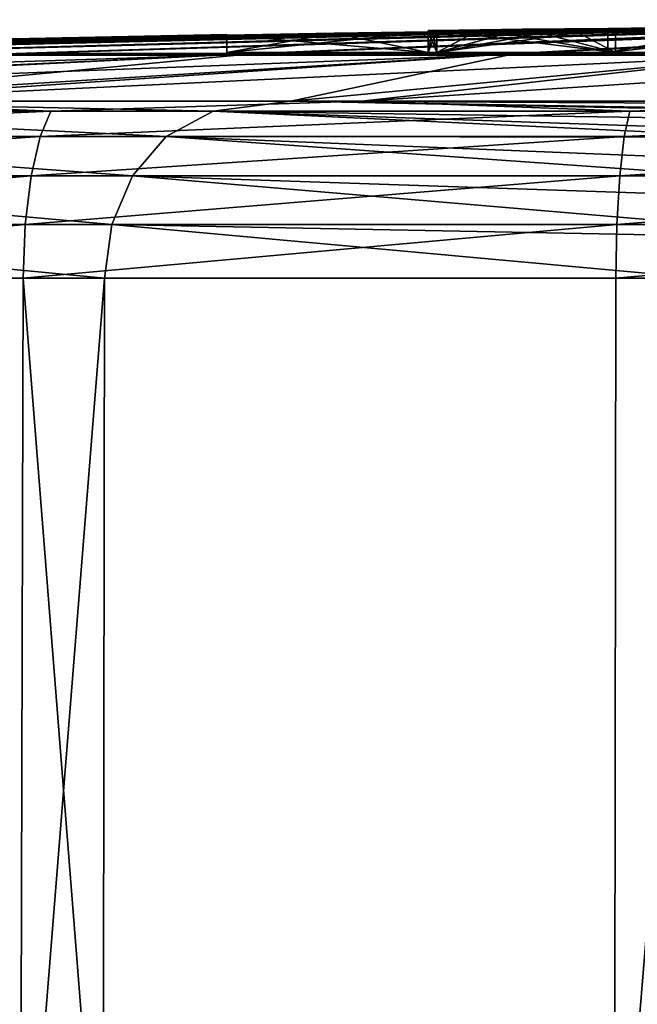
# Model space of a CAD drawing. Header units: millimetres. Extents: x -23 to 23, y -1 to 161.
# Tile 62 of 68: x -6.74 to -3.28, y 155.12 to 160.63. Entities that reach past the tile are written whole.
import ezdxf

# ---------------------------------------------------------------- set-up
doc = ezdxf.new("R2010")
doc.units = ezdxf.units.MM
doc.header["$LTSCALE"] = 79.788429
for name, color, linetype in [('65', 7, 'CONTINUOUS'), ('70', 7, 'CONTINUOUS'), ('71', 7, 'CONTINUOUS'), ('72', 7, 'CONTINUOUS'), ('73', 7, 'CONTINUOUS'), ('81', 7, 'CONTINUOUS'), ('82', 7, 'CONTINUOUS'), ('83', 7, 'CONTINUOUS'), ('84', 7, 'CONTINUOUS'), ('85', 7, 'CONTINUOUS'), ('86', 7, 'CONTINUOUS'), ('87', 7, 'CONTINUOUS'), ('88', 7, 'CONTINUOUS'), ('89', 7, 'CONTINUOUS'), ('90', 7, 'CONTINUOUS'), ('91', 7, 'CONTINUOUS')]:
    doc.layers.add(name, color=color, linetype=linetype)

msp = doc.modelspace()

# ---------------------------------------------------------------- linework, layer by layer
at = {"layer": '65', "color": 7, "linetype": 'CONTINUOUS'}
for points in [[(-9.8834, 159.1856, -20.5161), (-6.7159, 159.1856, -21.7684), (-6.8272, 117.8517, -22.1115), (-9.8834, 159.1856, -20.5161)], [(-6.2591, 159.1856, 21.605), (-9.4523, 159.1856, 20.4197), (-9.5662, 117.8517, 20.7643), (-6.2591, 159.1856, 21.605)], [(-6.3179, 117.8517, 21.9634), (-6.2591, 159.1856, 21.605), (-9.5662, 117.8517, 20.7643), (-6.3179, 117.8517, 21.9634)], [(-6.8272, 117.8517, -22.1115), (-6.7159, 159.1856, -21.7684), (-3.4527, 117.8517, -22.8876), (-6.8272, 117.8517, -22.1115)], [(-6.7159, 159.1856, -21.7684), (-3.3964, 159.1856, -22.5313), (-3.4527, 117.8517, -22.8876), (-6.7159, 159.1856, -21.7684)], [(-2.9243, 159.1856, 22.2978), (-6.2591, 159.1856, 21.605), (-6.3179, 117.8517, 21.9634), (-2.9243, 159.1856, 22.2978)], [(-2.9243, 159.1856, 22.2978), (-6.3179, 117.8517, 21.9634), (-2.9254, 138.59, 22.479), (-2.9243, 159.1856, 22.2978)], [(-3.3964, 159.1856, -22.5313), (0, 159.1856, -22.7875), (-3.4527, 117.8517, -22.8876), (-3.3964, 159.1856, -22.5313)], [(-3.4527, 117.8517, -22.8876), (0, 159.1856, -22.7875), (0, 117.8517, -23.1482), (-3.4527, 117.8517, -22.8876)]]:
    msp.add_3dface(points, dxfattribs=at)
at = {"layer": '70', "color": 7, "linetype": 'CONTINUOUS'}
for points in [[(-8.9507, 160.4426, 5.9525), (-7.9412, 160.4426, 7.2183), (-2.0627, 160.6037, 1.5999), (-8.9507, 160.4426, 5.9525)], [(-2.6618, 160.5951, 1.5999), (-8.9507, 160.4426, 5.9525), (-2.0627, 160.6037, 1.5999), (-2.6618, 160.5951, 1.5999)], [(-3.4412, 160.5828, 1.5999), (-8.9507, 160.4426, 5.9525), (-2.6618, 160.5951, 1.5999), (-3.4412, 160.5828, 1.5999)], [(-6.7543, 160.4426, 8.3196), (-1.6328, 160.6092, 1.5999), (-7.9412, 160.4426, 7.2183), (-6.7543, 160.4426, 8.3196)], [(-7.9412, 160.4426, 7.2183), (-1.6328, 160.6092, 1.5999), (-2.0627, 160.6037, 1.5999), (-7.9412, 160.4426, 7.2183)], [(-1.3187, 160.6128, 1.5999), (-1.6328, 160.6092, 1.5999), (-6.7543, 160.4426, 8.3196), (-1.3187, 160.6128, 1.5999)], [(-5.4165, 160.4426, 9.2317), (-1.3187, 160.6128, 1.5999), (-6.7543, 160.4426, 8.3196), (-5.4165, 160.4426, 9.2317)], [(-0.7451, 160.6178, 1.5999), (-1.0274, 160.6156, 1.5999), (-5.4165, 160.4426, 9.2317), (-0.7451, 160.6178, 1.5999)], [(-3.9578, 160.4426, 9.9342), (-0.7451, 160.6178, 1.5999), (-5.4165, 160.4426, 9.2317), (-3.9578, 160.4426, 9.9342)], [(-1.0274, 160.6156, 1.5999), (-1.3187, 160.6128, 1.5999), (-5.4165, 160.4426, 9.2317), (-1.0274, 160.6156, 1.5999)], [(-0.4626, 160.6194, 1.5999), (-0.7451, 160.6178, 1.5999), (-3.9578, 160.4426, 9.9342), (-0.4626, 160.6194, 1.5999)], [(-2.4106, 160.4426, 10.4114), (-0.4626, 160.6194, 1.5999), (-3.9578, 160.4426, 9.9342), (-2.4106, 160.4426, 10.4114)], [(-10.8331, 160.4426, -0.15), (-10.7121, 160.4426, 1.4646), (-5.5747, 160.5506, -0.15), (-10.8331, 160.4426, -0.15)], [(-5.5747, 160.5506, -0.15), (-10.7121, 160.4426, 1.4646), (-5.5747, 160.5503, 0.2898), (-5.5747, 160.5506, -0.15)], [(-5.5747, 160.5503, 0.2898), (-10.7121, 160.4426, 1.4646), (-5.5747, 160.5493, 0.7284), (-5.5747, 160.5503, 0.2898)], [(-10.7121, 160.4426, 1.4646), (-10.3518, 160.4426, 3.0431), (-5.5747, 160.5493, 0.7284), (-10.7121, 160.4426, 1.4646)], [(-5.5747, 160.5493, 0.7284), (-10.3518, 160.4426, 3.0431), (-5.5747, 160.5454, 1.5999), (-5.5747, 160.5493, 0.7284)], [(-10.3518, 160.4426, 3.0431), (-9.7602, 160.4426, 4.5503), (-5.5747, 160.5454, 1.5999), (-10.3518, 160.4426, 3.0431)], [(-9.7602, 160.4426, 4.5503), (-8.9507, 160.4426, 5.9525), (-3.4412, 160.5828, 1.5999), (-9.7602, 160.4426, 4.5503)], [(-4.4477, 160.5657, 1.5999), (-9.7602, 160.4426, 4.5503), (-3.4412, 160.5828, 1.5999), (-4.4477, 160.5657, 1.5999)], [(-4.9723, 160.5564, 1.5999), (-9.7602, 160.4426, 4.5503), (-4.4477, 160.5657, 1.5999), (-4.9723, 160.5564, 1.5999)], [(-5.5747, 160.5454, 1.5999), (-9.7602, 160.4426, 4.5503), (-4.9723, 160.5564, 1.5999), (-5.5747, 160.5454, 1.5999)], [(-3.682, 160.5816, 1.2232), (-4.4477, 160.5657, 1.5999), (-3.4412, 160.5828, 1.5999), (-3.682, 160.5816, 1.2232)], [(-4.4477, 160.5681, 1.2279), (-4.4477, 160.5657, 1.5999), (-3.682, 160.5816, 1.2232), (-4.4477, 160.5681, 1.2279)], [(-3.9203, 160.5794, 0.8502), (-4.4477, 160.5681, 1.2279), (-3.682, 160.5816, 1.2232), (-3.9203, 160.5794, 0.8502)], [(-4.4477, 160.5699, 0.8547), (-4.4477, 160.5681, 1.2279), (-3.9203, 160.5794, 0.8502), (-4.4477, 160.5699, 0.8547)], [(-4.1582, 160.5765, 0.4779), (-4.4477, 160.5699, 0.8547), (-3.9203, 160.5794, 0.8502), (-4.1582, 160.5765, 0.4779)], [(-4.4477, 160.5711, 0.4799), (-4.4477, 160.5699, 0.8547), (-4.1582, 160.5765, 0.4779), (-4.4477, 160.5711, 0.4799)], [(-4.3977, 160.5728, 0.103), (-4.4477, 160.5711, 0.4799), (-4.1582, 160.5765, 0.4779), (-4.3977, 160.5728, 0.103)], [(-4.4227, 160.5723, 0.103), (-4.4477, 160.5711, 0.4799), (-4.3977, 160.5728, 0.103), (-4.4227, 160.5723, 0.103)], [(-4.4477, 160.5718, 0.103), (-4.4477, 160.5711, 0.4799), (-4.4227, 160.5723, 0.103), (-4.4477, 160.5718, 0.103)], [(-5.4165, 160.4426, 9.2317), (-6.7543, 160.4426, 8.3196), (-11.1045, 160.1765, 18.4526), (-5.4165, 160.4426, 9.2317)], [(-8.2496, 160.1765, 19.8827), (-5.4165, 160.4426, 9.2317), (-11.1045, 160.1765, 18.4526), (-8.2496, 160.1765, 19.8827)], [(-3.9578, 160.4426, 9.9342), (-5.4165, 160.4426, 9.2317), (-8.2496, 160.1765, 19.8827), (-3.9578, 160.4426, 9.9342)], [(-5.2155, 160.1765, 20.8777), (-3.9578, 160.4426, 9.9342), (-8.2496, 160.1765, 19.8827), (-5.2155, 160.1765, 20.8777)], [(-2.4106, 160.4426, 10.4114), (-3.9578, 160.4426, 9.9342), (-5.2155, 160.1765, 20.8777), (-2.4106, 160.4426, 10.4114)], [(-2.0681, 160.1765, 21.4159), (-2.4106, 160.4426, 10.4114), (-5.2155, 160.1765, 20.8777), (-2.0681, 160.1765, 21.4159)]]:
    msp.add_3dface(points, dxfattribs=at)
at = {"layer": '71', "color": 7, "linetype": 'CONTINUOUS'}
for points in [[(-3.3983, 160.5835, -1.9001), (-2.7597, 160.5936, -1.9001), (-10.1252, 160.4337, -5.026), (-3.3983, 160.5835, -1.9001)], [(-10.1252, 160.4337, -5.026), (-2.7597, 160.5936, -1.9001), (-9.2854, 160.4337, -6.4807), (-10.1252, 160.4337, -5.026)], [(-2.7597, 160.5936, -1.9001), (-2.2528, 160.6011, -1.9001), (-9.2854, 160.4337, -6.4807), (-2.7597, 160.5936, -1.9001)], [(-9.2854, 160.4337, -6.4807), (-2.2528, 160.6011, -1.9001), (-8.2381, 160.4337, -7.7939), (-9.2854, 160.4337, -6.4807)], [(-1.8291, 160.6068, -1.9001), (-1.4487, 160.6114, -1.9001), (-8.2381, 160.4337, -7.7939), (-1.8291, 160.6068, -1.9001)], [(-8.2381, 160.4337, -7.7939), (-1.4487, 160.6114, -1.9001), (-7.0068, 160.4337, -8.9363), (-8.2381, 160.4337, -7.7939)], [(-2.2528, 160.6011, -1.9001), (-1.8291, 160.6068, -1.9001), (-8.2381, 160.4337, -7.7939), (-2.2528, 160.6011, -1.9001)], [(-1.4487, 160.6114, -1.9001), (-0.6328, 160.6327, -0.9672), (-7.0068, 160.4337, -8.9363), (-1.4487, 160.6114, -1.9001)], [(-7.0068, 160.4337, -8.9363), (-0.6328, 160.6327, -0.9672), (-5.6191, 160.4337, -9.8825), (-7.0068, 160.4337, -8.9363)], [(-0.6328, 160.6327, -0.9672), (-0.5729, 160.6298, -1.209), (-5.6191, 160.4337, -9.8825), (-0.6328, 160.6327, -0.9672)], [(-5.6191, 160.4337, -9.8825), (-0.5729, 160.6298, -1.209), (-4.1057, 160.4337, -10.6113), (-5.6191, 160.4337, -9.8825)], [(-0.5729, 160.6298, -1.209), (-0.4972, 160.6256, -1.5145), (-4.1057, 160.4337, -10.6113), (-0.5729, 160.6298, -1.209)], [(-0.4972, 160.6256, -1.5145), (-0.4017, 160.6197, -1.9001), (-4.1057, 160.4337, -10.6113), (-0.4972, 160.6256, -1.5145)], [(-4.1057, 160.4337, -10.6113), (-0.4017, 160.6197, -1.9001), (-2.5007, 160.4337, -11.1063), (-4.1057, 160.4337, -10.6113)], [(-11.2381, 160.4337, -0.15), (-10.8331, 160.4426, -0.15), (-5.5747, 160.5503, -0.5898), (-11.2381, 160.4337, -0.15)], [(-11.2381, 160.4337, -0.15), (-5.5747, 160.5503, -0.5898), (-11.1126, 160.4337, -1.825), (-11.2381, 160.4337, -0.15)], [(-5.5747, 160.5503, -0.5898), (-5.5747, 160.5493, -1.0284), (-11.1126, 160.4337, -1.825), (-5.5747, 160.5503, -0.5898)], [(-11.1126, 160.4337, -1.825), (-5.5747, 160.5493, -1.0284), (-10.7388, 160.4337, -3.4625), (-11.1126, 160.4337, -1.825)], [(-10.8331, 160.4426, -0.15), (-5.5747, 160.5506, -0.15), (-5.5747, 160.5503, -0.5898), (-10.8331, 160.4426, -0.15)], [(-4.9737, 160.5564, -1.9), (-4.4477, 160.5657, -1.8999), (-10.7388, 160.4337, -3.4625), (-4.9737, 160.5564, -1.9)], [(-10.7388, 160.4337, -3.4625), (-4.4477, 160.5657, -1.8999), (-10.1252, 160.4337, -5.026), (-10.7388, 160.4337, -3.4625)], [(-5.5747, 160.5454, -1.9001), (-4.9737, 160.5564, -1.9), (-10.7388, 160.4337, -3.4625), (-5.5747, 160.5454, -1.9001)], [(-5.5747, 160.5493, -1.0284), (-5.5747, 160.5454, -1.9001), (-10.7388, 160.4337, -3.4625), (-5.5747, 160.5493, -1.0284)], [(-4.4477, 160.5657, -1.8999), (-3.3983, 160.5835, -1.9001), (-10.1252, 160.4337, -5.026), (-4.4477, 160.5657, -1.8999)], [(-3.6482, 160.5821, -1.5258), (-3.3983, 160.5835, -1.9001), (-4.4477, 160.5657, -1.8999), (-3.6482, 160.5821, -1.5258)], [(-3.8961, 160.5798, -1.1543), (-3.6482, 160.5821, -1.5258), (-4.4477, 160.5681, -1.5272), (-3.8961, 160.5798, -1.1543)], [(-4.4477, 160.5681, -1.5272), (-3.6482, 160.5821, -1.5258), (-4.4477, 160.5657, -1.8999), (-4.4477, 160.5681, -1.5272)], [(-4.145, 160.5767, -0.7815), (-3.8961, 160.5798, -1.1543), (-4.4477, 160.5699, -1.1539), (-4.145, 160.5767, -0.7815)], [(-4.4477, 160.5699, -1.1539), (-3.8961, 160.5798, -1.1543), (-4.4477, 160.5681, -1.5272), (-4.4477, 160.5699, -1.1539)], [(-4.3977, 160.5728, -0.403), (-4.145, 160.5767, -0.7815), (-4.4477, 160.5711, -0.7794), (-4.3977, 160.5728, -0.403)], [(-4.4477, 160.5711, -0.7794), (-4.145, 160.5767, -0.7815), (-4.4477, 160.5699, -1.1539), (-4.4477, 160.5711, -0.7794)], [(-4.4227, 160.5723, -0.403), (-4.3977, 160.5728, -0.403), (-4.4477, 160.5711, -0.7794), (-4.4227, 160.5723, -0.403)], [(-4.4477, 160.5718, -0.403), (-4.4227, 160.5723, -0.403), (-4.4477, 160.5711, -0.7794), (-4.4477, 160.5718, -0.403)], [(-7.0068, 160.4337, -8.9363), (-5.6191, 160.4337, -9.8825), (-13.5078, 160.1765, -17.0882), (-7.0068, 160.4337, -8.9363)], [(-13.5078, 160.1765, -17.0882), (-5.6191, 160.4337, -9.8825), (-10.8324, 160.1765, -18.9123), (-13.5078, 160.1765, -17.0882)], [(-5.6191, 160.4337, -9.8825), (-4.1057, 160.4337, -10.6113), (-10.8324, 160.1765, -18.9123), (-5.6191, 160.4337, -9.8825)], [(-10.8324, 160.1765, -18.9123), (-4.1057, 160.4337, -10.6113), (-7.9151, 160.1765, -20.3172), (-10.8324, 160.1765, -18.9123)], [(-4.1057, 160.4337, -10.6113), (-2.5007, 160.4337, -11.1063), (-7.9151, 160.1765, -20.3172), (-4.1057, 160.4337, -10.6113)], [(-7.9151, 160.1765, -20.3172), (-2.5007, 160.4337, -11.1063), (-4.8209, 160.1765, -21.2716), (-7.9151, 160.1765, -20.3172)], [(-2.5007, 160.4337, -11.1063), (-0.8398, 160.4337, -11.3567), (-4.8209, 160.1765, -21.2716), (-2.5007, 160.4337, -11.1063)], [(-4.8209, 160.1765, -21.2716), (-0.8398, 160.4337, -11.3567), (-1.619, 160.1765, -21.7542), (-4.8209, 160.1765, -21.2716)]]:
    msp.add_3dface(points, dxfattribs=at)
at = {"layer": '72', "color": 7, "linetype": 'CONTINUOUS'}
for points in [[(-7.9151, 160.1765, -20.3172), (-6.5605, 160.1216, -21.113), (-9.6521, 160.1216, -19.8813), (-7.9151, 160.1765, -20.3172)], [(-8.2496, 160.1765, 19.8827), (-8.7938, 160.1216, 19.9785), (-5.6521, 160.1216, 21.076), (-8.2496, 160.1765, 19.8827)], [(-5.2155, 160.1765, 20.8777), (-8.2496, 160.1765, 19.8827), (-5.6521, 160.1216, 21.076), (-5.2155, 160.1765, 20.8777)], [(-7.9151, 160.1765, -20.3172), (-4.8209, 160.1765, -21.2716), (-6.5605, 160.1216, -21.113), (-7.9151, 160.1765, -20.3172)], [(-4.8209, 160.1765, -21.2716), (-3.3183, 160.1216, -21.8635), (-6.5605, 160.1216, -21.113), (-4.8209, 160.1765, -21.2716)], [(-5.2155, 160.1765, 20.8777), (-5.6521, 160.1216, 21.076), (-2.3833, 160.1214, 21.6865), (-5.2155, 160.1765, 20.8777)], [(-2.0681, 160.1765, 21.4159), (-5.2155, 160.1765, 20.8777), (-2.2263, 160.1621, 21.5451), (-2.0681, 160.1765, 21.4159)], [(-5.2155, 160.1765, 20.8777), (-2.3833, 160.1214, 21.6865), (-2.3625, 160.1286, 21.6669), (-5.2155, 160.1765, 20.8777)], [(-5.2155, 160.1765, 20.8777), (-2.3625, 160.1286, 21.6669), (-2.2263, 160.1621, 21.5451), (-5.2155, 160.1765, 20.8777)], [(-4.8209, 160.1765, -21.2716), (-1.619, 160.1765, -21.7542), (-3.3183, 160.1216, -21.8635), (-4.8209, 160.1765, -21.2716)], [(-1.619, 160.1765, -21.7542), (0, 160.1216, -22.1156), (-3.3183, 160.1216, -21.8635), (-1.619, 160.1765, -21.7542)], [(-6.6212, 159.9781, -21.3773), (-9.7425, 159.9781, -20.138), (-6.5605, 160.1216, -21.113), (-6.6212, 159.9781, -21.3773)], [(-6.5605, 160.1216, -21.113), (-9.7425, 159.9781, -20.138), (-9.6521, 160.1216, -19.8813), (-6.5605, 160.1216, -21.113)], [(-9.0752, 159.9781, 20.1497), (-5.9145, 159.9781, 21.2849), (-8.7938, 160.1216, 19.9785), (-9.0752, 159.9781, 20.1497)], [(-8.7938, 160.1216, 19.9785), (-5.9145, 159.9781, 21.2849), (-5.6521, 160.1216, 21.076), (-8.7938, 160.1216, 19.9785)], [(-3.3488, 159.9781, -22.1323), (-6.6212, 159.9781, -21.3773), (-3.3183, 160.1216, -21.8635), (-3.3488, 159.9781, -22.1323)], [(-3.3183, 160.1216, -21.8635), (-6.6212, 159.9781, -21.3773), (-6.5605, 160.1216, -21.113), (-3.3183, 160.1216, -21.8635)], [(-5.9145, 159.9781, 21.2849), (-2.6238, 159.9775, 21.9314), (-5.6521, 160.1216, 21.076), (-5.9145, 159.9781, 21.2849)], [(-2.6238, 159.9775, 21.9314), (-2.5798, 160.0142, 21.8838), (-5.6521, 160.1216, 21.076), (-2.6238, 159.9775, 21.9314)], [(-5.6521, 160.1216, 21.076), (-2.5798, 160.0142, 21.8838), (-2.4886, 160.0738, 21.7892), (-5.6521, 160.1216, 21.076)], [(-2.3833, 160.1214, 21.6865), (-5.6521, 160.1216, 21.076), (-2.4886, 160.0738, 21.7892), (-2.3833, 160.1214, 21.6865)], [(0, 159.9781, -22.386), (-3.3488, 159.9781, -22.1323), (0, 160.1216, -22.1156), (0, 159.9781, -22.386)], [(0, 160.1216, -22.1156), (-3.3488, 159.9781, -22.1323), (-3.3183, 160.1216, -21.8635), (0, 160.1216, -22.1156)], [(-6.6712, 159.7596, -21.5862), (-9.817, 159.7596, -20.3401), (-6.6212, 159.9781, -21.3773), (-6.6712, 159.7596, -21.5862)], [(-6.6212, 159.9781, -21.3773), (-9.817, 159.7596, -20.3401), (-9.7425, 159.9781, -20.138), (-6.6212, 159.9781, -21.3773)], [(-9.2807, 159.7596, 20.2922), (-6.1031, 159.7596, 21.4548), (-9.0752, 159.9781, 20.1497), (-9.2807, 159.7596, 20.2922)], [(-9.0752, 159.9781, 20.1497), (-6.1031, 159.7596, 21.4548), (-5.9145, 159.9781, 21.2849), (-9.0752, 159.9781, 20.1497)], [(-3.3739, 159.7596, -22.3453), (-6.6712, 159.7596, -21.5862), (-3.3488, 159.9781, -22.1323), (-3.3739, 159.7596, -22.3453)], [(-3.3488, 159.9781, -22.1323), (-6.6712, 159.7596, -21.5862), (-6.6212, 159.9781, -21.3773), (-3.3488, 159.9781, -22.1323)], [(-6.1031, 159.7596, 21.4548), (-2.7921, 159.759, 22.1264), (-5.9145, 159.9781, 21.2849), (-6.1031, 159.7596, 21.4548)], [(-2.7921, 159.759, 22.1264), (-2.7364, 159.8498, 22.0593), (-5.9145, 159.9781, 21.2849), (-2.7921, 159.759, 22.1264)], [(-5.9145, 159.9781, 21.2849), (-2.7364, 159.8498, 22.0593), (-2.6259, 159.9757, 21.9336), (-5.9145, 159.9781, 21.2849)], [(-2.6238, 159.9775, 21.9314), (-5.9145, 159.9781, 21.2849), (-2.6259, 159.9757, 21.9336), (-2.6238, 159.9775, 21.9314)], [(0, 159.7596, -22.6003), (-3.3739, 159.7596, -22.3453), (0, 159.9781, -22.386), (0, 159.7596, -22.6003)], [(0, 159.9781, -22.386), (-3.3739, 159.7596, -22.3453), (-3.3488, 159.9781, -22.1323), (0, 159.9781, -22.386)], [(-6.7042, 159.4865, -21.7206), (-9.866, 159.4865, -20.4699), (-6.6712, 159.7596, -21.5862), (-6.7042, 159.4865, -21.7206)], [(-6.6712, 159.7596, -21.5862), (-9.866, 159.4865, -20.4699), (-9.817, 159.7596, -20.3401), (-6.6712, 159.7596, -21.5862)], [(-9.4071, 159.4865, 20.3864), (-6.218, 159.4865, 21.5657), (-9.2807, 159.7596, 20.2922), (-9.4071, 159.4865, 20.3864)], [(-9.2807, 159.7596, 20.2922), (-6.218, 159.4865, 21.5657), (-6.1031, 159.7596, 21.4548), (-9.2807, 159.7596, 20.2922)], [(-3.3905, 159.4865, -22.4825), (-6.7042, 159.4865, -21.7206), (-3.3739, 159.7596, -22.3453), (-3.3905, 159.4865, -22.4825)], [(-3.3739, 159.7596, -22.3453), (-6.7042, 159.4865, -21.7206), (-6.6712, 159.7596, -21.5862), (-3.3739, 159.7596, -22.3453)], [(-6.218, 159.4865, 21.5657), (-2.8915, 159.4862, 22.2527), (-6.1031, 159.7596, 21.4548), (-6.218, 159.4865, 21.5657)], [(-2.8915, 159.4862, 22.2527), (-2.8424, 159.649, 22.189), (-6.1031, 159.7596, 21.4548), (-2.8915, 159.4862, 22.2527)], [(-6.1031, 159.7596, 21.4548), (-2.8424, 159.649, 22.189), (-2.7921, 159.759, 22.1264), (-6.1031, 159.7596, 21.4548)], [(0, 159.4865, -22.7384), (-3.3905, 159.4865, -22.4825), (0, 159.7596, -22.6003), (0, 159.4865, -22.7384)], [(0, 159.7596, -22.6003), (-3.3905, 159.4865, -22.4825), (-3.3739, 159.7596, -22.3453), (0, 159.7596, -22.6003)], [(-6.7159, 159.1856, -21.7684), (-9.8834, 159.1856, -20.5161), (-6.7042, 159.4865, -21.7206), (-6.7159, 159.1856, -21.7684)], [(-6.7042, 159.4865, -21.7206), (-9.8834, 159.1856, -20.5161), (-9.866, 159.4865, -20.4699), (-6.7042, 159.4865, -21.7206)], [(-9.4523, 159.1856, 20.4197), (-6.2591, 159.1856, 21.605), (-9.4071, 159.4865, 20.3864), (-9.4523, 159.1856, 20.4197)], [(-9.4071, 159.4865, 20.3864), (-6.2591, 159.1856, 21.605), (-6.218, 159.4865, 21.5657), (-9.4071, 159.4865, 20.3864)], [(-3.3964, 159.1856, -22.5313), (-6.7159, 159.1856, -21.7684), (-3.3905, 159.4865, -22.4825), (-3.3964, 159.1856, -22.5313)], [(-3.3905, 159.4865, -22.4825), (-6.7159, 159.1856, -21.7684), (-6.7042, 159.4865, -21.7206), (-3.3905, 159.4865, -22.4825)], [(-6.2591, 159.1856, 21.605), (-2.9243, 159.1856, 22.2978), (-6.218, 159.4865, 21.5657), (-6.2591, 159.1856, 21.605)], [(-6.218, 159.4865, 21.5657), (-2.9243, 159.1856, 22.2978), (-2.904, 159.4237, 22.2693), (-6.218, 159.4865, 21.5657)], [(-2.8915, 159.4862, 22.2527), (-6.218, 159.4865, 21.5657), (-2.904, 159.4237, 22.2693), (-2.8915, 159.4862, 22.2527)], [(0, 159.1856, -22.7875), (-3.3964, 159.1856, -22.5313), (0, 159.4865, -22.7384), (0, 159.1856, -22.7875)], [(0, 159.4865, -22.7384), (-3.3964, 159.1856, -22.5313), (-3.3905, 159.4865, -22.4825), (0, 159.4865, -22.7384)]]:
    msp.add_3dface(points, dxfattribs=at)
at = {"layer": '73', "color": 7, "linetype": 'CONTINUOUS'}
for points in [[(-4.4477, 160.45, 1.5999), (-4.4477, 160.45, 0.103), (-5.5747, 160.45, -1.9001), (-4.4477, 160.45, 1.5999)], [(-5.5747, 160.45, -1.9001), (-4.4477, 160.45, 0.103), (-4.4477, 160.45, -0.403), (-5.5747, 160.45, -1.9001)], [(-5.5747, 160.45, 1.5999), (-4.4477, 160.45, 1.5999), (-5.5747, 160.45, -1.9001), (-5.5747, 160.45, 1.5999)], [(-4.4477, 160.45, -1.8999), (-5.5747, 160.45, -1.9001), (-4.4477, 160.45, -0.403), (-4.4477, 160.45, -1.8999)], [(-4.4477, 160.45, 0.103), (-4.3977, 160.45, 0.103), (-4.4477, 160.45, -0.403), (-4.4477, 160.45, 0.103)], [(-4.4477, 160.45, -0.403), (-4.3977, 160.45, 0.103), (-4.3977, 160.45, -0.403), (-4.4477, 160.45, -0.403)], [(-4.3977, 160.45, 0.103), (-3.4412, 160.45, 1.5999), (-4.3977, 160.45, -0.403), (-4.3977, 160.45, 0.103)], [(-4.3977, 160.45, -0.403), (-3.4412, 160.45, 1.5999), (-3.3983, 160.45, -1.9001), (-4.3977, 160.45, -0.403)], [(-2.0627, 160.45, 1.5999), (-3.2326, 160.45, -0.1236), (-3.4412, 160.45, 1.5999), (-2.0627, 160.45, 1.5999)], [(-3.4412, 160.45, 1.5999), (-3.2326, 160.45, -0.1236), (-3.3983, 160.45, -1.9001), (-3.4412, 160.45, 1.5999)], [(-3.2326, 160.45, -0.1236), (-2.4263, 160.45, -1.3779), (-3.3983, 160.45, -1.9001), (-3.2326, 160.45, -0.1236)], [(-3.3983, 160.45, -1.9001), (-2.4263, 160.45, -1.3779), (-1.4487, 160.45, -1.9001), (-3.3983, 160.45, -1.9001)]]:
    msp.add_3dface(points, dxfattribs=at)
at = {"layer": '81', "color": 7, "linetype": 'CONTINUOUS'}
for points in [[(-2.7597, 160.5936, -1.9001), (-3.3983, 160.5835, -1.9001), (-1.4487, 160.45, -1.9001), (-2.7597, 160.5936, -1.9001)], [(-3.3983, 160.5835, -1.9001), (-3.3983, 160.45, -1.9001), (-1.4487, 160.45, -1.9001), (-3.3983, 160.5835, -1.9001)]]:
    msp.add_3dface(points, dxfattribs=at)
at = {"layer": '82', "color": 7, "linetype": 'CONTINUOUS'}
for points in [[(-4.145, 160.5767, -0.7815), (-4.3977, 160.5728, -0.403), (-3.3983, 160.45, -1.9001), (-4.145, 160.5767, -0.7815)], [(-4.3977, 160.5728, -0.403), (-4.3977, 160.45, -0.403), (-3.3983, 160.45, -1.9001), (-4.3977, 160.5728, -0.403)], [(-3.8961, 160.5798, -1.1543), (-4.145, 160.5767, -0.7815), (-3.3983, 160.45, -1.9001), (-3.8961, 160.5798, -1.1543)], [(-3.6482, 160.5821, -1.5258), (-3.8961, 160.5798, -1.1543), (-3.3983, 160.45, -1.9001), (-3.6482, 160.5821, -1.5258)], [(-3.3983, 160.5835, -1.9001), (-3.6482, 160.5821, -1.5258), (-3.3983, 160.45, -1.9001), (-3.3983, 160.5835, -1.9001)]]:
    msp.add_3dface(points, dxfattribs=at)
at = {"layer": '83', "color": 7, "linetype": 'CONTINUOUS'}
for points in [[(-4.3977, 160.5728, -0.403), (-4.4227, 160.5723, -0.403), (-4.4477, 160.45, -0.403), (-4.3977, 160.5728, -0.403)], [(-4.3977, 160.5728, -0.403), (-4.4477, 160.45, -0.403), (-4.3977, 160.45, -0.403), (-4.3977, 160.5728, -0.403)], [(-4.4477, 160.5718, -0.403), (-4.4477, 160.45, -0.403), (-4.4227, 160.5723, -0.403), (-4.4477, 160.5718, -0.403)]]:
    msp.add_3dface(points, dxfattribs=at)
at = {"layer": '84', "color": 7, "linetype": 'CONTINUOUS'}
for points in [[(-4.4477, 160.5718, -0.403), (-4.4477, 160.5711, -0.7794), (-4.4477, 160.45, -0.403), (-4.4477, 160.5718, -0.403)], [(-4.4477, 160.5711, -0.7794), (-4.4477, 160.5699, -1.1539), (-4.4477, 160.45, -0.403), (-4.4477, 160.5711, -0.7794)], [(-4.4477, 160.5699, -1.1539), (-4.4477, 160.5681, -1.5272), (-4.4477, 160.45, -0.403), (-4.4477, 160.5699, -1.1539)], [(-4.4477, 160.5681, -1.5272), (-4.4477, 160.5657, -1.8999), (-4.4477, 160.45, -0.403), (-4.4477, 160.5681, -1.5272)], [(-4.4477, 160.5657, -1.8999), (-4.4477, 160.45, -1.8999), (-4.4477, 160.45, -0.403), (-4.4477, 160.5657, -1.8999)]]:
    msp.add_3dface(points, dxfattribs=at)
at = {"layer": '85', "color": 7, "linetype": 'CONTINUOUS'}
for points in [[(-4.9737, 160.5564, -1.9), (-5.5747, 160.5454, -1.9001), (-4.4477, 160.45, -1.8999), (-4.9737, 160.5564, -1.9)], [(-5.5747, 160.5454, -1.9001), (-5.5747, 160.45, -1.9001), (-4.4477, 160.45, -1.8999), (-5.5747, 160.5454, -1.9001)], [(-4.4477, 160.5657, -1.8999), (-4.9737, 160.5564, -1.9), (-4.4477, 160.45, -1.8999), (-4.4477, 160.5657, -1.8999)]]:
    msp.add_3dface(points, dxfattribs=at)
at = {"layer": '86', "color": 7, "linetype": 'CONTINUOUS'}
for points in [[(-5.5747, 160.5506, -0.15), (-5.5747, 160.5503, 0.2898), (-5.5747, 160.45, -1.9001), (-5.5747, 160.5506, -0.15)], [(-5.5747, 160.5503, -0.5898), (-5.5747, 160.5506, -0.15), (-5.5747, 160.45, -1.9001), (-5.5747, 160.5503, -0.5898)], [(-5.5747, 160.5503, 0.2898), (-5.5747, 160.5493, 0.7284), (-5.5747, 160.45, -1.9001), (-5.5747, 160.5503, 0.2898)], [(-5.5747, 160.5493, -1.0284), (-5.5747, 160.5503, -0.5898), (-5.5747, 160.45, -1.9001), (-5.5747, 160.5493, -1.0284)], [(-5.5747, 160.5493, 0.7284), (-5.5747, 160.5454, 1.5999), (-5.5747, 160.45, -1.9001), (-5.5747, 160.5493, 0.7284)], [(-5.5747, 160.5454, -1.9001), (-5.5747, 160.5493, -1.0284), (-5.5747, 160.45, -1.9001), (-5.5747, 160.5454, -1.9001)], [(-5.5747, 160.5454, 1.5999), (-5.5747, 160.45, 1.5999), (-5.5747, 160.45, -1.9001), (-5.5747, 160.5454, 1.5999)]]:
    msp.add_3dface(points, dxfattribs=at)
at = {"layer": '87', "color": 7, "linetype": 'CONTINUOUS'}
for points in [[(-4.9723, 160.5564, 1.5999), (-4.4477, 160.5657, 1.5999), (-5.5747, 160.45, 1.5999), (-4.9723, 160.5564, 1.5999)], [(-4.4477, 160.5657, 1.5999), (-4.4477, 160.45, 1.5999), (-5.5747, 160.45, 1.5999), (-4.4477, 160.5657, 1.5999)], [(-5.5747, 160.5454, 1.5999), (-4.9723, 160.5564, 1.5999), (-5.5747, 160.45, 1.5999), (-5.5747, 160.5454, 1.5999)]]:
    msp.add_3dface(points, dxfattribs=at)
at = {"layer": '88', "color": 7, "linetype": 'CONTINUOUS'}
for points in [[(-4.4477, 160.5711, 0.4799), (-4.4477, 160.5718, 0.103), (-4.4477, 160.45, 1.5999), (-4.4477, 160.5711, 0.4799)], [(-4.4477, 160.5718, 0.103), (-4.4477, 160.45, 0.103), (-4.4477, 160.45, 1.5999), (-4.4477, 160.5718, 0.103)], [(-4.4477, 160.5699, 0.8547), (-4.4477, 160.5711, 0.4799), (-4.4477, 160.45, 1.5999), (-4.4477, 160.5699, 0.8547)], [(-4.4477, 160.5681, 1.2279), (-4.4477, 160.5699, 0.8547), (-4.4477, 160.45, 1.5999), (-4.4477, 160.5681, 1.2279)], [(-4.4477, 160.5657, 1.5999), (-4.4477, 160.5681, 1.2279), (-4.4477, 160.45, 1.5999), (-4.4477, 160.5657, 1.5999)]]:
    msp.add_3dface(points, dxfattribs=at)
at = {"layer": '89', "color": 7, "linetype": 'CONTINUOUS'}
for points in [[(-4.4477, 160.5718, 0.103), (-4.4227, 160.5723, 0.103), (-4.3977, 160.45, 0.103), (-4.4477, 160.5718, 0.103)], [(-4.4477, 160.5718, 0.103), (-4.3977, 160.45, 0.103), (-4.4477, 160.45, 0.103), (-4.4477, 160.5718, 0.103)], [(-4.4227, 160.5723, 0.103), (-4.3977, 160.5728, 0.103), (-4.3977, 160.45, 0.103), (-4.4227, 160.5723, 0.103)]]:
    msp.add_3dface(points, dxfattribs=at)
at = {"layer": '90', "color": 7, "linetype": 'CONTINUOUS'}
for points in [[(-3.682, 160.5816, 1.2232), (-3.4412, 160.5828, 1.5999), (-4.3977, 160.45, 0.103), (-3.682, 160.5816, 1.2232)], [(-3.4412, 160.5828, 1.5999), (-3.4412, 160.45, 1.5999), (-4.3977, 160.45, 0.103), (-3.4412, 160.5828, 1.5999)], [(-3.9203, 160.5794, 0.8502), (-3.682, 160.5816, 1.2232), (-4.3977, 160.45, 0.103), (-3.9203, 160.5794, 0.8502)], [(-4.1582, 160.5765, 0.4779), (-3.9203, 160.5794, 0.8502), (-4.3977, 160.45, 0.103), (-4.1582, 160.5765, 0.4779)], [(-4.3977, 160.5728, 0.103), (-4.1582, 160.5765, 0.4779), (-4.3977, 160.45, 0.103), (-4.3977, 160.5728, 0.103)]]:
    msp.add_3dface(points, dxfattribs=at)
at = {"layer": '91', "color": 7, "linetype": 'CONTINUOUS'}
for points in [[(-2.6618, 160.5951, 1.5999), (-2.0627, 160.6037, 1.5999), (-3.4412, 160.45, 1.5999), (-2.6618, 160.5951, 1.5999)], [(-2.0627, 160.6037, 1.5999), (-2.0627, 160.45, 1.5999), (-3.4412, 160.45, 1.5999), (-2.0627, 160.6037, 1.5999)], [(-3.4412, 160.5828, 1.5999), (-2.6618, 160.5951, 1.5999), (-3.4412, 160.45, 1.5999), (-3.4412, 160.5828, 1.5999)]]:
    msp.add_3dface(points, dxfattribs=at)

doc.saveas('drawing.dxf')
